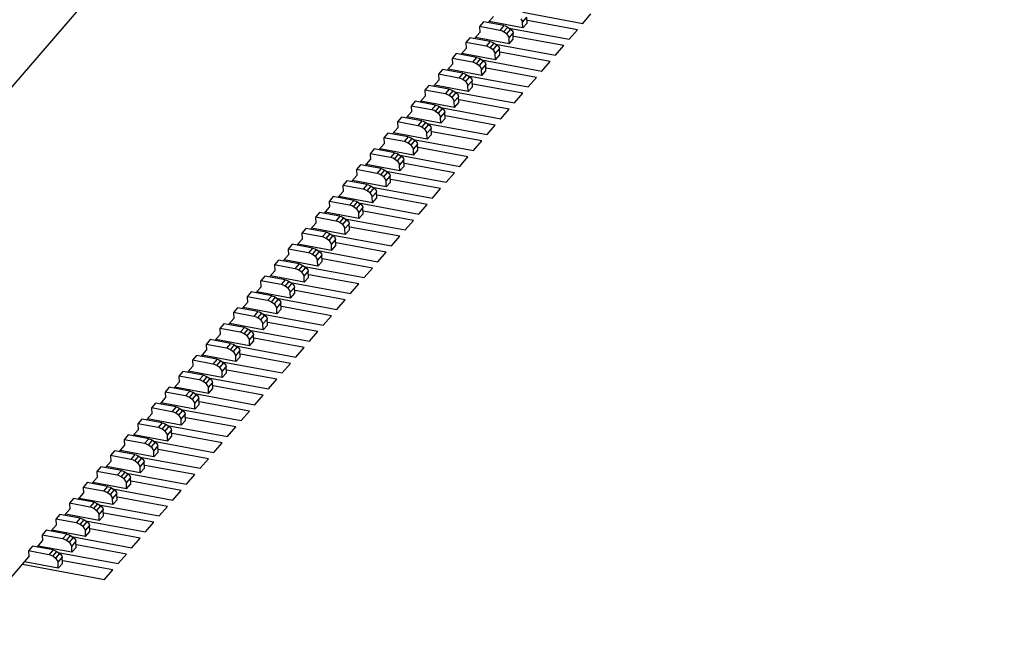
# Model space of a CAD drawing. Extents: x 0 to 1189, y 0 to 841.
# Tile 9 of 27: x 523 to 552, y 460 to 478. Entities that reach past the tile are written whole.
import ezdxf

# ---------------------------------------------------------------- set-up
doc = ezdxf.new("R2010")
doc.units = 0
doc.header["$LTSCALE"] = 65.395
doc.layers.get('0').update_dxf_attribs({"linetype": 'CONTINUOUS'})

msp = doc.modelspace()

# ---------------------------------------------------------------- linework, layer by layer
at = {"color": 7, "linetype": 'CONTINUOUS'}
for p, q in [((497.149, 446.239), (551.735, 509.768)), ((537.592, 478.032), (539.351, 477.705)), ((539.351, 477.705), (539.592, 477.986)), ((536.435, 477.751), (536.315, 477.611)), ((537.035, 477.64), (536.435, 477.751)), ((536.57, 477.726), (536.724, 477.905)), ((537.591, 477.571), (536.596, 477.756)), ((537.035, 477.64), (536.915, 477.499)), ((537.035, 477.64), (537.074, 477.63)), ((537.074, 477.63), (537.111, 477.614)), ((537.584, 477.745), (537.705, 477.885)), ((537.591, 477.571), (537.584, 477.745)), ((537.591, 477.571), (537.712, 477.712)), ((537.712, 477.712), (537.705, 477.885)), ((539.191, 477.518), (537.727, 477.79)), ((536.169, 477.259), (536.322, 477.437)), ((536.315, 477.611), (536.322, 477.437)), ((536.915, 477.499), (536.315, 477.611)), ((536.953, 477.489), (536.915, 477.499)), ((536.991, 477.474), (536.953, 477.489)), ((537.026, 477.453), (536.991, 477.474)), ((537.026, 477.453), (537.147, 477.593)), ((537.102, 477.403), (537.026, 477.453)), ((537.142, 477.369), (537.102, 477.403)), ((537.23, 477.538), (537.109, 477.398)), ((537.111, 477.614), (537.147, 477.593)), ((537.147, 477.593), (537.229, 477.539)), ((537.183, 477.278), (537.303, 477.418)), ((537.19, 477.565), (538.95, 477.238)), ((537.292, 477.465), (537.303, 477.418)), ((537.31, 477.244), (537.303, 477.418)), ((538.95, 477.238), (539.191, 477.518)), ((536.034, 477.284), (535.913, 477.143)), ((535.913, 477.143), (535.921, 476.97)), ((536.513, 477.032), (535.913, 477.143)), ((536.634, 477.172), (536.034, 477.284)), ((537.19, 477.104), (536.195, 477.289)), ((536.634, 477.172), (536.513, 477.032)), ((536.625, 476.986), (536.745, 477.126)), ((536.634, 477.172), (536.672, 477.162)), ((536.672, 477.162), (536.71, 477.147)), ((536.828, 477.071), (536.708, 476.931)), ((536.71, 477.147), (536.745, 477.126)), ((536.745, 477.126), (536.827, 477.071)), ((536.789, 477.097), (538.548, 476.771)), ((537.19, 477.104), (537.183, 477.278)), ((537.19, 477.104), (537.31, 477.244)), ((538.789, 477.051), (537.325, 477.323)), ((538.548, 476.771), (538.789, 477.051)), ((535.632, 476.816), (535.512, 476.676)), ((536.232, 476.705), (535.632, 476.816)), ((535.767, 476.791), (535.921, 476.97)), ((536.788, 476.637), (535.793, 476.821)), ((536.552, 477.022), (536.513, 477.032)), ((536.589, 477.007), (536.552, 477.022)), ((536.625, 476.986), (536.589, 477.007)), ((536.7, 476.936), (536.625, 476.986)), ((536.741, 476.902), (536.7, 476.936)), ((536.781, 476.81), (536.901, 476.951)), ((536.788, 476.637), (536.781, 476.81)), ((536.788, 476.637), (536.909, 476.777)), ((536.89, 476.998), (536.901, 476.951)), ((536.909, 476.777), (536.901, 476.951)), ((538.388, 476.584), (536.923, 476.856)), ((535.366, 476.324), (535.519, 476.503)), ((535.512, 476.676), (535.519, 476.503)), ((536.112, 476.565), (535.512, 476.676)), ((536.232, 476.705), (536.112, 476.565)), ((536.15, 476.555), (536.112, 476.565)), ((536.188, 476.539), (536.15, 476.555)), ((536.223, 476.519), (536.188, 476.539)), ((536.223, 476.519), (536.344, 476.659)), ((536.299, 476.468), (536.223, 476.519)), ((536.232, 476.705), (536.271, 476.695)), ((536.271, 476.695), (536.308, 476.68)), ((536.339, 476.435), (536.299, 476.468)), ((536.427, 476.604), (536.306, 476.463)), ((536.308, 476.68), (536.344, 476.659)), ((536.344, 476.659), (536.426, 476.604)), ((536.379, 476.343), (536.5, 476.483)), ((536.387, 476.63), (538.147, 476.304)), ((536.489, 476.53), (536.5, 476.483)), ((536.507, 476.31), (536.5, 476.483)), ((538.147, 476.304), (538.388, 476.584)), ((535.231, 476.349), (535.11, 476.209)), ((535.11, 476.209), (535.118, 476.035)), ((535.71, 476.098), (535.11, 476.209)), ((535.831, 476.238), (535.231, 476.349)), ((536.387, 476.17), (535.392, 476.354)), ((535.831, 476.238), (535.71, 476.098)), ((535.822, 476.051), (535.942, 476.192)), ((535.831, 476.238), (535.869, 476.228)), ((535.869, 476.228), (535.907, 476.212)), ((535.907, 476.212), (535.942, 476.192)), ((535.942, 476.192), (536.024, 476.137)), ((536.387, 476.17), (536.379, 476.343)), ((536.387, 476.17), (536.507, 476.31)), ((537.986, 476.117), (536.522, 476.388)), ((534.964, 475.857), (535.118, 476.035)), ((535.985, 475.702), (534.99, 475.887)), ((535.749, 476.088), (535.71, 476.098)), ((535.786, 476.072), (535.749, 476.088)), ((535.822, 476.051), (535.786, 476.072)), ((535.897, 476.001), (535.822, 476.051)), ((535.938, 475.968), (535.897, 476.001)), ((536.025, 476.136), (535.905, 475.996)), ((535.978, 475.876), (536.098, 476.016)), ((535.986, 476.163), (537.745, 475.836)), ((536.087, 476.063), (536.098, 476.016)), ((536.106, 475.842), (536.098, 476.016)), ((537.585, 475.649), (536.12, 475.921)), ((537.745, 475.836), (537.986, 476.117)), ((534.829, 475.882), (534.709, 475.742)), ((534.709, 475.742), (534.716, 475.568)), ((535.309, 475.63), (534.709, 475.742)), ((535.429, 475.77), (534.829, 475.882)), ((535.429, 475.77), (535.309, 475.63)), ((535.347, 475.62), (535.309, 475.63)), ((535.385, 475.605), (535.347, 475.62)), ((535.42, 475.584), (535.385, 475.605)), ((535.42, 475.584), (535.541, 475.724)), ((535.429, 475.77), (535.468, 475.761)), ((535.468, 475.761), (535.505, 475.745)), ((535.624, 475.669), (535.503, 475.529)), ((535.505, 475.745), (535.541, 475.724)), ((535.541, 475.724), (535.623, 475.67)), ((535.584, 475.695), (537.344, 475.369)), ((535.686, 475.596), (535.697, 475.549)), ((535.985, 475.702), (535.978, 475.876)), ((535.985, 475.702), (536.106, 475.842)), ((537.344, 475.369), (537.585, 475.649)), ((534.428, 475.415), (534.307, 475.274)), ((535.028, 475.303), (534.428, 475.415)), ((534.563, 475.389), (534.716, 475.568)), ((535.584, 475.235), (534.589, 475.42)), ((535.496, 475.534), (535.42, 475.584)), ((535.536, 475.5), (535.496, 475.534)), ((535.576, 475.408), (535.697, 475.549)), ((535.584, 475.235), (535.576, 475.408)), ((535.584, 475.235), (535.704, 475.375)), ((535.704, 475.375), (535.697, 475.549)), ((537.183, 475.182), (535.719, 475.454)), ((534.161, 474.922), (534.315, 475.101)), ((534.307, 475.274), (534.315, 475.101)), ((534.907, 475.163), (534.307, 475.274)), ((535.028, 475.303), (534.907, 475.163)), ((534.946, 475.153), (534.907, 475.163)), ((534.983, 475.138), (534.946, 475.153)), ((535.019, 475.117), (534.983, 475.138)), ((535.019, 475.117), (535.139, 475.257)), ((535.094, 475.066), (535.019, 475.117)), ((535.028, 475.303), (535.066, 475.293)), ((535.066, 475.293), (535.103, 475.278)), ((535.135, 475.033), (535.094, 475.066)), ((535.222, 475.202), (535.102, 475.062)), ((535.103, 475.278), (535.139, 475.257)), ((535.139, 475.257), (535.221, 475.202)), ((535.175, 474.941), (535.295, 475.081)), ((535.183, 475.228), (536.942, 474.902)), ((535.284, 475.128), (535.295, 475.081)), ((535.303, 474.908), (535.295, 475.081)), ((536.942, 474.902), (537.183, 475.182)), ((534.026, 474.947), (533.906, 474.807)), ((533.906, 474.807), (533.913, 474.634)), ((534.506, 474.696), (533.906, 474.807)), ((534.626, 474.836), (534.026, 474.947)), ((535.182, 474.768), (534.187, 474.952)), ((534.626, 474.836), (534.506, 474.696)), ((534.617, 474.65), (534.738, 474.79)), ((534.626, 474.836), (534.665, 474.826)), ((534.665, 474.826), (534.702, 474.81)), ((534.821, 474.734), (534.7, 474.594)), ((534.702, 474.81), (534.738, 474.79)), ((534.738, 474.79), (534.82, 474.735)), ((534.781, 474.761), (536.541, 474.434)), ((535.182, 474.768), (535.175, 474.941)), ((535.182, 474.768), (535.303, 474.908)), ((536.781, 474.715), (535.317, 474.986)), ((533.625, 474.48), (533.504, 474.34)), ((534.225, 474.369), (533.625, 474.48)), ((533.76, 474.455), (533.913, 474.634)), ((534.781, 474.3), (533.786, 474.485)), ((534.544, 474.686), (534.506, 474.696)), ((534.582, 474.67), (534.544, 474.686)), ((534.617, 474.65), (534.582, 474.67)), ((534.693, 474.599), (534.617, 474.65)), ((534.733, 474.566), (534.693, 474.599)), ((534.773, 474.474), (534.894, 474.614)), ((534.781, 474.3), (534.773, 474.474)), ((534.781, 474.3), (534.901, 474.441)), ((534.883, 474.661), (534.894, 474.614)), ((534.901, 474.441), (534.894, 474.614)), ((536.38, 474.247), (534.916, 474.519)), ((536.541, 474.434), (536.781, 474.715)), ((533.358, 473.988), (533.512, 474.166)), ((533.504, 474.34), (533.512, 474.166)), ((534.104, 474.228), (533.504, 474.34)), ((534.225, 474.369), (534.104, 474.228)), ((534.143, 474.218), (534.104, 474.228)), ((534.18, 474.203), (534.143, 474.218)), ((534.216, 474.182), (534.18, 474.203)), ((534.216, 474.182), (534.336, 474.322)), ((534.291, 474.132), (534.216, 474.182)), ((534.225, 474.369), (534.263, 474.359)), ((534.263, 474.359), (534.3, 474.343)), ((534.419, 474.267), (534.299, 474.127)), ((534.3, 474.343), (534.336, 474.322)), ((534.336, 474.322), (534.418, 474.268)), ((534.38, 474.294), (536.139, 473.967)), ((534.481, 474.194), (534.492, 474.147)), ((536.139, 473.967), (536.38, 474.247)), ((533.223, 474.013), (533.103, 473.872)), ((533.103, 473.872), (533.11, 473.699)), ((533.703, 473.761), (533.103, 473.872)), ((533.823, 473.901), (533.223, 474.013)), ((534.379, 473.833), (533.384, 474.018)), ((533.823, 473.901), (533.703, 473.761)), ((533.823, 473.901), (533.861, 473.891)), ((533.861, 473.891), (533.899, 473.876)), ((533.899, 473.876), (533.935, 473.855)), ((534.332, 474.098), (534.291, 474.132)), ((534.372, 474.007), (534.492, 474.147)), ((534.379, 473.833), (534.372, 474.007)), ((534.379, 473.833), (534.5, 473.973)), ((534.5, 473.973), (534.492, 474.147)), ((535.978, 473.78), (534.514, 474.052)), ((532.957, 473.52), (533.11, 473.699)), ((533.741, 473.751), (533.703, 473.761)), ((533.778, 473.736), (533.741, 473.751)), ((533.814, 473.715), (533.778, 473.736)), ((533.814, 473.715), (533.935, 473.855)), ((533.89, 473.665), (533.814, 473.715)), ((533.93, 473.631), (533.89, 473.665)), ((534.017, 473.8), (533.897, 473.66)), ((533.935, 473.855), (534.017, 473.8)), ((533.97, 473.539), (534.091, 473.68)), ((533.978, 473.826), (535.738, 473.5)), ((534.08, 473.727), (534.091, 473.68)), ((534.098, 473.506), (534.091, 473.68)), ((535.577, 473.313), (534.113, 473.585)), ((535.738, 473.5), (535.978, 473.78)), ((532.822, 473.545), (532.701, 473.405)), ((532.701, 473.405), (532.709, 473.232)), ((533.301, 473.294), (532.701, 473.405)), ((533.422, 473.434), (532.822, 473.545)), ((533.978, 473.366), (532.983, 473.55)), ((533.422, 473.434), (533.301, 473.294)), ((533.34, 473.284), (533.301, 473.294)), ((533.377, 473.268), (533.34, 473.284)), ((533.413, 473.248), (533.533, 473.388)), ((533.422, 473.434), (533.46, 473.424)), ((533.46, 473.424), (533.497, 473.409)), ((533.616, 473.333), (533.496, 473.192)), ((533.497, 473.409), (533.533, 473.388)), ((533.533, 473.388), (533.615, 473.333)), ((533.577, 473.359), (535.336, 473.032)), ((533.978, 473.366), (533.97, 473.539)), ((533.978, 473.366), (534.098, 473.506)), ((535.336, 473.032), (535.577, 473.313)), ((532.42, 473.078), (532.3, 472.938)), ((533.02, 472.967), (532.42, 473.078)), ((532.555, 473.053), (532.709, 473.232)), ((533.576, 472.899), (532.581, 473.083)), ((533.413, 473.248), (533.377, 473.268)), ((533.488, 473.197), (533.413, 473.248)), ((533.529, 473.164), (533.488, 473.197)), ((533.569, 473.072), (533.689, 473.212)), ((533.576, 472.899), (533.569, 473.072)), ((533.576, 472.899), (533.697, 473.039)), ((533.678, 473.259), (533.689, 473.212)), ((533.697, 473.039), (533.689, 473.212)), ((535.175, 472.846), (533.711, 473.117)), ((532.154, 472.586), (532.307, 472.764)), ((532.3, 472.938), (532.307, 472.764)), ((532.9, 472.827), (532.3, 472.938)), ((533.02, 472.967), (532.9, 472.827)), ((532.938, 472.817), (532.9, 472.827)), ((532.975, 472.801), (532.938, 472.817)), ((533.011, 472.78), (532.975, 472.801)), ((533.011, 472.78), (533.132, 472.921)), ((533.087, 472.73), (533.011, 472.78)), ((533.02, 472.967), (533.058, 472.957)), ((533.058, 472.957), (533.096, 472.941)), ((533.127, 472.696), (533.087, 472.73)), ((533.214, 472.865), (533.094, 472.725)), ((533.096, 472.941), (533.132, 472.921)), ((533.132, 472.921), (533.214, 472.866)), ((533.167, 472.605), (533.288, 472.745)), ((533.175, 472.892), (534.934, 472.565)), ((533.277, 472.792), (533.288, 472.745)), ((533.295, 472.571), (533.288, 472.745)), ((534.934, 472.565), (535.175, 472.846)), ((532.019, 472.611), (531.898, 472.471)), ((531.898, 472.471), (531.906, 472.297)), ((532.498, 472.359), (531.898, 472.471)), ((532.619, 472.499), (532.019, 472.611)), ((533.175, 472.431), (532.18, 472.616)), ((532.619, 472.499), (532.498, 472.359)), ((532.61, 472.313), (532.73, 472.453)), ((532.619, 472.499), (532.657, 472.489)), ((532.657, 472.489), (532.694, 472.474)), ((532.694, 472.474), (532.73, 472.453)), ((532.73, 472.453), (532.812, 472.399)), ((532.773, 472.424), (534.533, 472.098)), ((533.175, 472.431), (533.167, 472.605)), ((533.175, 472.431), (533.295, 472.571)), ((534.774, 472.378), (533.31, 472.65)), ((531.617, 472.143), (531.497, 472.003)), ((532.217, 472.032), (531.617, 472.143)), ((531.752, 472.118), (531.906, 472.297)), ((532.773, 471.964), (531.778, 472.149)), ((532.536, 472.349), (532.498, 472.359)), ((532.574, 472.334), (532.536, 472.349)), ((532.61, 472.313), (532.574, 472.334)), ((532.685, 472.263), (532.61, 472.313)), ((532.726, 472.229), (532.685, 472.263)), ((532.813, 472.398), (532.692, 472.258)), ((532.766, 472.137), (532.886, 472.278)), ((532.773, 471.964), (532.766, 472.137)), ((532.875, 472.325), (532.886, 472.278)), ((532.894, 472.104), (532.886, 472.278)), ((534.372, 471.911), (532.908, 472.183)), ((534.533, 472.098), (534.774, 472.378)), ((531.497, 472.003), (531.504, 471.83)), ((532.097, 471.892), (531.497, 472.003)), ((532.217, 472.032), (532.097, 471.892)), ((532.135, 471.882), (532.097, 471.892)), ((532.172, 471.866), (532.135, 471.882)), ((532.208, 471.846), (532.172, 471.866)), ((532.208, 471.846), (532.329, 471.986)), ((532.284, 471.795), (532.208, 471.846)), ((532.217, 472.032), (532.255, 472.022)), ((532.255, 472.022), (532.293, 472.007)), ((532.411, 471.931), (532.291, 471.791)), ((532.293, 472.007), (532.329, 471.986)), ((532.329, 471.986), (532.411, 471.931)), ((532.372, 471.957), (534.131, 471.631)), ((532.474, 471.857), (532.485, 471.81)), ((532.773, 471.964), (532.894, 472.104)), ((534.131, 471.631), (534.372, 471.911)), ((531.216, 471.676), (531.095, 471.536)), ((531.816, 471.565), (531.216, 471.676)), ((531.351, 471.651), (531.504, 471.83)), ((532.372, 471.497), (531.377, 471.681)), ((531.816, 471.565), (531.695, 471.425)), ((531.816, 471.565), (531.854, 471.555)), ((531.854, 471.555), (531.891, 471.539)), ((532.324, 471.762), (532.284, 471.795)), ((532.364, 471.67), (532.485, 471.81)), ((532.372, 471.497), (532.364, 471.67)), ((532.372, 471.497), (532.492, 471.637)), ((532.492, 471.637), (532.485, 471.81)), ((533.971, 471.444), (532.507, 471.715)), ((530.949, 471.184), (531.103, 471.362)), ((531.095, 471.536), (531.103, 471.362)), ((531.695, 471.425), (531.095, 471.536)), ((531.733, 471.415), (531.695, 471.425)), ((531.771, 471.399), (531.733, 471.415)), ((531.807, 471.379), (531.771, 471.399)), ((531.807, 471.379), (531.927, 471.519)), ((531.882, 471.328), (531.807, 471.379)), ((531.923, 471.295), (531.882, 471.328)), ((532.01, 471.463), (531.889, 471.323)), ((531.891, 471.539), (531.927, 471.519)), ((531.927, 471.519), (532.009, 471.464)), ((531.963, 471.203), (532.083, 471.343)), ((531.97, 471.49), (533.73, 471.163)), ((532.072, 471.39), (532.083, 471.343)), ((532.091, 471.17), (532.083, 471.343)), ((533.73, 471.163), (533.971, 471.444)), ((530.814, 471.209), (530.694, 471.069)), ((530.694, 471.069), (530.701, 470.895)), ((531.294, 470.957), (530.694, 471.069)), ((531.414, 471.098), (530.814, 471.209)), ((531.97, 471.029), (530.975, 471.214)), ((531.414, 471.098), (531.294, 470.957)), ((531.405, 470.911), (531.526, 471.051)), ((531.414, 471.098), (531.452, 471.088)), ((531.452, 471.088), (531.49, 471.072)), ((531.608, 470.996), (531.488, 470.856)), ((531.49, 471.072), (531.526, 471.051)), ((531.526, 471.051), (531.608, 470.997)), ((531.569, 471.022), (533.328, 470.696)), ((531.97, 471.029), (531.963, 471.203)), ((531.97, 471.029), (532.091, 471.17)), ((533.569, 470.976), (532.105, 471.248)), ((533.328, 470.696), (533.569, 470.976)), ((530.413, 470.742), (530.292, 470.601)), ((531.013, 470.63), (530.413, 470.742)), ((530.548, 470.717), (530.701, 470.895)), ((531.569, 470.562), (530.573, 470.747)), ((531.332, 470.947), (531.294, 470.957)), ((531.369, 470.932), (531.332, 470.947)), ((531.405, 470.911), (531.369, 470.932)), ((531.481, 470.861), (531.405, 470.911)), ((531.521, 470.827), (531.481, 470.861)), ((531.561, 470.736), (531.682, 470.876)), ((531.569, 470.562), (531.561, 470.736)), ((531.569, 470.562), (531.689, 470.702)), ((531.671, 470.923), (531.682, 470.876)), ((531.689, 470.702), (531.682, 470.876)), ((533.168, 470.509), (531.704, 470.781)), ((530.146, 470.249), (530.3, 470.428)), ((530.292, 470.601), (530.3, 470.428)), ((530.892, 470.49), (530.292, 470.601)), ((531.013, 470.63), (530.892, 470.49)), ((530.93, 470.48), (530.892, 470.49)), ((530.968, 470.465), (530.93, 470.48)), ((531.004, 470.444), (530.968, 470.465)), ((531.004, 470.444), (531.124, 470.584)), ((531.079, 470.394), (531.004, 470.444)), ((531.013, 470.63), (531.051, 470.62)), ((531.051, 470.62), (531.088, 470.605)), ((531.12, 470.36), (531.079, 470.394)), ((531.207, 470.529), (531.086, 470.389)), ((531.088, 470.605), (531.124, 470.584)), ((531.124, 470.584), (531.206, 470.529)), ((531.16, 470.268), (531.28, 470.408)), ((531.167, 470.555), (532.927, 470.229)), ((531.269, 470.455), (531.28, 470.408)), ((531.288, 470.235), (531.28, 470.408)), ((532.927, 470.229), (533.168, 470.509)), ((530.011, 470.274), (529.891, 470.134)), ((529.898, 469.961), (529.891, 470.134)), ((530.491, 470.023), (529.891, 470.134)), ((530.611, 470.163), (530.011, 470.274)), ((531.167, 470.095), (530.172, 470.279)), ((530.611, 470.163), (530.491, 470.023)), ((530.602, 469.977), (530.723, 470.117)), ((530.611, 470.163), (530.649, 470.153)), ((530.649, 470.153), (530.687, 470.137)), ((530.687, 470.137), (530.723, 470.117)), ((530.723, 470.117), (530.805, 470.062)), ((531.167, 470.095), (531.16, 470.268)), ((531.167, 470.095), (531.288, 470.235)), ((532.766, 470.042), (531.302, 470.313)), ((529.745, 469.782), (529.898, 469.961)), ((530.766, 469.627), (529.77, 469.812)), ((530.529, 470.013), (530.491, 470.023)), ((530.566, 469.997), (530.529, 470.013)), ((530.602, 469.977), (530.566, 469.997)), ((530.678, 469.926), (530.602, 469.977)), ((530.718, 469.893), (530.678, 469.926)), ((530.805, 470.062), (530.685, 469.921)), ((530.758, 469.801), (530.879, 469.941)), ((530.766, 470.088), (532.525, 469.761)), ((530.868, 469.988), (530.879, 469.941)), ((530.886, 469.768), (530.879, 469.941)), ((532.365, 469.575), (530.901, 469.846)), ((532.525, 469.761), (532.766, 470.042)), ((529.61, 469.807), (529.489, 469.667)), ((529.489, 469.667), (529.497, 469.493)), ((530.089, 469.555), (529.489, 469.667)), ((530.21, 469.696), (529.61, 469.807)), ((530.21, 469.696), (530.089, 469.555)), ((530.127, 469.546), (530.089, 469.555)), ((530.165, 469.53), (530.127, 469.546)), ((530.201, 469.509), (530.165, 469.53)), ((530.201, 469.509), (530.321, 469.65)), ((530.21, 469.696), (530.248, 469.686)), ((530.248, 469.686), (530.285, 469.67)), ((530.404, 469.594), (530.283, 469.454)), ((530.285, 469.67), (530.321, 469.65)), ((530.321, 469.65), (530.403, 469.595)), ((530.364, 469.621), (532.124, 469.294)), ((530.466, 469.521), (530.477, 469.474)), ((530.766, 469.627), (530.758, 469.801)), ((530.766, 469.627), (530.886, 469.768)), ((532.124, 469.294), (532.365, 469.575)), ((529.208, 469.34), (529.088, 469.2)), ((529.808, 469.228), (529.208, 469.34)), ((529.343, 469.315), (529.497, 469.493)), ((530.364, 469.16), (529.369, 469.345)), ((530.276, 469.459), (530.201, 469.509)), ((530.316, 469.425), (530.276, 469.459)), ((530.357, 469.334), (530.477, 469.474)), ((530.364, 469.16), (530.357, 469.334)), ((530.364, 469.16), (530.485, 469.3)), ((530.485, 469.3), (530.477, 469.474)), ((531.963, 469.107), (530.499, 469.379)), ((528.942, 468.847), (529.095, 469.026)), ((529.088, 469.2), (529.095, 469.026)), ((529.688, 469.088), (529.088, 469.2)), ((529.808, 469.228), (529.688, 469.088)), ((529.726, 469.078), (529.688, 469.088)), ((529.763, 469.063), (529.726, 469.078)), ((529.799, 469.042), (529.763, 469.063)), ((529.799, 469.042), (529.919, 469.182)), ((529.874, 468.992), (529.799, 469.042)), ((529.808, 469.228), (529.846, 469.218)), ((529.846, 469.218), (529.884, 469.203)), ((529.915, 468.958), (529.874, 468.992)), ((530.002, 469.127), (529.882, 468.987)), ((529.884, 469.203), (529.919, 469.182)), ((529.919, 469.182), (530.002, 469.127)), ((529.955, 468.866), (530.076, 469.007)), ((529.963, 469.153), (531.722, 468.827)), ((530.064, 469.054), (530.076, 469.007)), ((530.083, 468.833), (530.076, 469.007)), ((531.722, 468.827), (531.963, 469.107)), ((528.806, 468.872), (528.686, 468.732)), ((528.686, 468.732), (528.693, 468.559)), ((529.286, 468.621), (528.686, 468.732)), ((529.407, 468.761), (528.806, 468.872)), ((529.963, 468.693), (528.967, 468.878)), ((529.407, 468.761), (529.286, 468.621)), ((529.397, 468.575), (529.518, 468.715)), ((529.407, 468.761), (529.445, 468.751)), ((529.445, 468.751), (529.482, 468.736)), ((529.601, 468.66), (529.48, 468.52)), ((529.482, 468.736), (529.518, 468.715)), ((529.518, 468.715), (529.6, 468.66)), ((529.561, 468.686), (531.321, 468.36)), ((529.963, 468.693), (529.955, 468.866)), ((529.963, 468.693), (530.083, 468.833)), ((531.562, 468.64), (530.098, 468.912)), ((528.405, 468.405), (528.285, 468.265)), ((529.005, 468.294), (528.405, 468.405)), ((528.54, 468.38), (528.693, 468.559)), ((529.561, 468.226), (528.566, 468.41)), ((529.324, 468.611), (529.286, 468.621)), ((529.362, 468.595), (529.324, 468.611)), ((529.397, 468.575), (529.362, 468.595)), ((529.473, 468.524), (529.397, 468.575)), ((529.513, 468.491), (529.473, 468.524)), ((529.554, 468.399), (529.674, 468.539)), ((529.561, 468.226), (529.554, 468.399)), ((529.561, 468.226), (529.682, 468.366)), ((529.663, 468.586), (529.674, 468.539)), ((529.682, 468.366), (529.674, 468.539)), ((531.16, 468.173), (529.696, 468.444)), ((531.321, 468.36), (531.562, 468.64)), ((528.138, 467.913), (528.292, 468.091)), ((528.285, 468.265), (528.292, 468.091)), ((528.885, 468.154), (528.285, 468.265)), ((529.005, 468.294), (528.885, 468.154)), ((528.923, 468.144), (528.885, 468.154)), ((528.96, 468.128), (528.923, 468.144)), ((528.996, 468.107), (528.96, 468.128)), ((528.996, 468.107), (529.116, 468.248)), ((529.071, 468.057), (528.996, 468.107)), ((529.005, 468.294), (529.043, 468.284)), ((529.043, 468.284), (529.081, 468.268)), ((529.199, 468.192), (529.079, 468.052)), ((529.081, 468.268), (529.116, 468.248)), ((529.116, 468.248), (529.199, 468.193)), ((529.16, 468.219), (530.919, 467.892)), ((529.261, 468.119), (529.273, 468.072)), ((530.919, 467.892), (531.16, 468.173)), ((528.003, 467.938), (527.883, 467.798)), ((527.883, 467.798), (527.89, 467.624)), ((528.483, 467.686), (527.883, 467.798)), ((528.604, 467.827), (528.003, 467.938)), ((529.16, 467.758), (528.164, 467.943)), ((528.604, 467.827), (528.483, 467.686)), ((528.604, 467.827), (528.642, 467.817)), ((528.642, 467.817), (528.679, 467.801)), ((528.679, 467.801), (528.715, 467.78)), ((529.112, 468.024), (529.071, 468.057)), ((529.152, 467.932), (529.273, 468.072)), ((529.16, 467.758), (529.152, 467.932)), ((529.16, 467.758), (529.28, 467.898)), ((529.28, 467.898), (529.273, 468.072)), ((530.759, 467.705), (529.295, 467.977)), ((527.737, 467.446), (527.89, 467.624)), ((528.521, 467.676), (528.483, 467.686)), ((528.559, 467.661), (528.521, 467.676)), ((528.594, 467.64), (528.559, 467.661)), ((528.594, 467.64), (528.715, 467.78)), ((528.67, 467.59), (528.594, 467.64)), ((528.71, 467.556), (528.67, 467.59)), ((528.798, 467.725), (528.677, 467.585)), ((528.715, 467.78), (528.797, 467.726)), ((528.751, 467.465), (528.871, 467.605)), ((528.758, 467.751), (530.518, 467.425)), ((528.86, 467.652), (528.871, 467.605)), ((528.879, 467.431), (528.871, 467.605)), ((530.357, 467.238), (528.893, 467.51)), ((530.518, 467.425), (530.759, 467.705)), ((527.602, 467.471), (527.481, 467.33)), ((527.481, 467.33), (527.489, 467.157)), ((528.082, 467.219), (527.481, 467.33)), ((528.202, 467.359), (527.602, 467.471)), ((528.758, 467.291), (527.763, 467.476)), ((528.202, 467.359), (528.082, 467.219)), ((528.12, 467.209), (528.082, 467.219)), ((528.157, 467.194), (528.12, 467.209)), ((528.193, 467.173), (528.313, 467.313)), ((528.202, 467.359), (528.24, 467.349)), ((528.24, 467.349), (528.278, 467.334)), ((528.396, 467.258), (528.276, 467.118)), ((528.278, 467.334), (528.313, 467.313)), ((528.313, 467.313), (528.395, 467.258)), ((528.357, 467.284), (530.116, 466.958)), ((528.758, 467.291), (528.751, 467.465)), ((528.758, 467.291), (528.879, 467.431)), ((530.116, 466.958), (530.357, 467.238)), ((527.2, 467.003), (527.08, 466.863)), ((527.801, 466.892), (527.2, 467.003)), ((527.335, 466.978), (527.489, 467.157)), ((528.357, 466.824), (527.361, 467.008)), ((528.193, 467.173), (528.157, 467.194)), ((528.268, 467.123), (528.193, 467.173)), ((528.309, 467.089), (528.268, 467.123)), ((528.349, 466.997), (528.47, 467.137)), ((528.357, 466.824), (528.349, 466.997)), ((528.357, 466.824), (528.477, 466.964)), ((528.458, 467.184), (528.47, 467.137)), ((528.477, 466.964), (528.47, 467.137)), ((529.956, 466.771), (528.492, 467.042)), ((526.934, 466.511), (527.087, 466.69)), ((527.08, 466.863), (527.087, 466.69)), ((527.68, 466.752), (527.08, 466.863)), ((527.801, 466.892), (527.68, 466.752)), ((527.718, 466.742), (527.68, 466.752)), ((527.756, 466.726), (527.718, 466.742)), ((527.791, 466.706), (527.756, 466.726)), ((527.791, 466.706), (527.912, 466.846)), ((527.867, 466.655), (527.791, 466.706)), ((527.801, 466.892), (527.839, 466.882)), ((527.839, 466.882), (527.876, 466.866)), ((527.907, 466.622), (527.867, 466.655)), ((527.995, 466.791), (527.874, 466.65)), ((527.876, 466.866), (527.912, 466.846)), ((527.912, 466.846), (527.994, 466.791)), ((527.948, 466.53), (528.068, 466.67)), ((527.955, 466.817), (529.715, 466.49)), ((528.057, 466.717), (528.068, 466.67)), ((528.075, 466.497), (528.068, 466.67)), ((529.715, 466.49), (529.956, 466.771)), ((526.799, 466.536), (526.678, 466.396)), ((526.678, 466.396), (526.686, 466.222)), ((527.279, 466.284), (526.678, 466.396)), ((527.399, 466.425), (526.799, 466.536)), ((527.955, 466.356), (526.96, 466.541)), ((527.399, 466.425), (527.279, 466.284)), ((527.39, 466.238), (527.51, 466.379)), ((527.399, 466.425), (527.437, 466.415)), ((527.437, 466.415), (527.475, 466.399)), ((527.475, 466.399), (527.51, 466.379)), ((527.51, 466.379), (527.592, 466.324)), ((527.554, 466.35), (529.313, 466.023)), ((527.955, 466.356), (527.948, 466.53)), ((527.955, 466.356), (528.075, 466.497)), ((529.554, 466.304), (528.09, 466.575)), ((526.397, 466.069), (526.277, 465.929)), ((526.997, 465.957), (526.397, 466.069)), ((526.532, 466.044), (526.686, 466.222)), ((527.553, 465.889), (526.558, 466.074)), ((527.317, 466.274), (527.279, 466.284)), ((527.354, 466.259), (527.317, 466.274)), ((527.39, 466.238), (527.354, 466.259)), ((527.465, 466.188), (527.39, 466.238)), ((527.506, 466.154), (527.465, 466.188)), ((527.593, 466.323), (527.473, 466.183)), ((527.546, 466.063), (527.667, 466.203)), ((527.553, 465.889), (527.546, 466.063)), ((527.655, 466.25), (527.667, 466.203)), ((527.674, 466.029), (527.667, 466.203)), ((529.153, 465.836), (527.689, 466.108)), ((529.313, 466.023), (529.554, 466.304)), ((526.277, 465.929), (526.284, 465.755)), ((526.877, 465.817), (526.277, 465.929)), ((526.997, 465.957), (526.877, 465.817)), ((526.915, 465.807), (526.877, 465.817)), ((526.953, 465.792), (526.915, 465.807)), ((526.988, 465.771), (526.953, 465.792)), ((526.988, 465.771), (527.109, 465.911)), ((527.064, 465.721), (526.988, 465.771)), ((526.997, 465.957), (527.036, 465.947)), ((527.036, 465.947), (527.073, 465.932)), ((527.192, 465.856), (527.071, 465.716)), ((527.073, 465.932), (527.109, 465.911)), ((527.109, 465.911), (527.191, 465.856)), ((527.152, 465.882), (528.912, 465.556)), ((527.254, 465.783), (527.265, 465.736)), ((527.553, 465.889), (527.674, 466.029)), ((528.912, 465.556), (529.153, 465.836)), ((525.996, 465.601), (525.875, 465.461)), ((526.596, 465.49), (525.996, 465.601)), ((526.131, 465.576), (526.284, 465.755)), ((527.152, 465.422), (526.157, 465.606)), ((526.596, 465.49), (526.475, 465.35)), ((526.596, 465.49), (526.634, 465.48)), ((526.634, 465.48), (526.672, 465.465)), ((527.104, 465.687), (527.064, 465.721)), ((527.145, 465.595), (527.265, 465.736)), ((527.152, 465.422), (527.145, 465.595)), ((527.152, 465.422), (527.272, 465.562)), ((527.272, 465.562), (527.265, 465.736)), ((528.751, 465.369), (527.287, 465.641)), ((525.729, 465.109), (525.883, 465.288)), ((525.875, 465.461), (525.883, 465.288)), ((526.475, 465.35), (525.875, 465.461)), ((526.514, 465.34), (526.475, 465.35)), ((526.551, 465.324), (526.514, 465.34)), ((526.587, 465.304), (526.551, 465.324)), ((526.587, 465.304), (526.707, 465.444)), ((526.662, 465.253), (526.587, 465.304)), ((526.703, 465.22), (526.662, 465.253)), ((526.79, 465.389), (526.67, 465.248)), ((526.672, 465.465), (526.707, 465.444)), ((526.707, 465.444), (526.789, 465.389)), ((526.743, 465.128), (526.863, 465.268)), ((526.751, 465.415), (528.51, 465.089)), ((526.852, 465.315), (526.863, 465.268)), ((526.871, 465.095), (526.863, 465.268)), ((528.51, 465.089), (528.751, 465.369)), ((525.594, 465.134), (525.474, 464.994)), ((525.474, 464.994), (525.481, 464.82)), ((526.074, 464.883), (525.474, 464.994)), ((526.194, 465.023), (525.594, 465.134)), ((526.75, 464.955), (525.755, 465.139)), ((526.194, 465.023), (526.074, 464.883)), ((526.185, 464.836), (526.306, 464.977)), ((526.194, 465.023), (526.233, 465.013)), ((526.233, 465.013), (526.27, 464.997)), ((526.389, 464.921), (526.268, 464.781)), ((526.27, 464.997), (526.306, 464.977)), ((526.306, 464.977), (526.388, 464.922)), ((526.349, 464.948), (528.109, 464.621)), ((526.75, 464.955), (526.743, 465.128)), ((526.75, 464.955), (526.871, 465.095)), ((528.35, 464.902), (526.885, 465.173)), ((528.109, 464.621), (528.35, 464.902)), ((525.193, 464.667), (525.072, 464.527)), ((525.793, 464.555), (525.193, 464.667)), ((525.328, 464.642), (525.481, 464.82)), ((526.349, 464.487), (525.354, 464.672)), ((526.112, 464.873), (526.074, 464.883)), ((526.15, 464.857), (526.112, 464.873)), ((526.185, 464.836), (526.15, 464.857)), ((526.261, 464.786), (526.185, 464.836)), ((526.301, 464.753), (526.261, 464.786)), ((526.342, 464.661), (526.462, 464.801)), ((526.349, 464.487), (526.342, 464.661)), ((526.349, 464.487), (526.469, 464.627)), ((526.451, 464.848), (526.462, 464.801)), ((526.469, 464.627), (526.462, 464.801)), ((527.948, 464.434), (526.484, 464.706)), ((524.926, 464.174), (525.08, 464.353)), ((525.072, 464.527), (525.08, 464.353)), ((525.672, 464.415), (525.072, 464.527)), ((525.793, 464.555), (525.672, 464.415)), ((525.711, 464.405), (525.672, 464.415)), ((525.748, 464.39), (525.711, 464.405)), ((525.784, 464.369), (525.748, 464.39)), ((525.784, 464.369), (525.904, 464.509)), ((525.859, 464.319), (525.784, 464.369)), ((525.793, 464.555), (525.831, 464.546)), ((525.831, 464.546), (525.869, 464.53)), ((525.9, 464.285), (525.859, 464.319)), ((525.987, 464.454), (525.867, 464.314)), ((525.869, 464.53), (525.904, 464.509)), ((525.904, 464.509), (525.986, 464.455)), ((525.94, 464.194), (526.06, 464.334)), ((525.948, 464.48), (527.707, 464.154)), ((526.049, 464.381), (526.06, 464.334)), ((526.068, 464.16), (526.06, 464.334)), ((527.707, 464.154), (527.948, 464.434)), ((524.791, 464.2), (524.671, 464.059)), ((524.671, 464.059), (524.678, 463.886)), ((525.271, 463.948), (524.671, 464.059)), ((525.391, 464.088), (524.791, 464.2)), ((525.947, 464.02), (524.952, 464.205)), ((525.391, 464.088), (525.271, 463.948)), ((525.382, 463.902), (525.503, 464.042)), ((525.391, 464.088), (525.43, 464.078)), ((525.43, 464.078), (525.467, 464.063)), ((525.467, 464.063), (525.503, 464.042)), ((525.503, 464.042), (525.585, 463.987)), ((525.947, 464.02), (525.94, 464.194)), ((525.947, 464.02), (526.068, 464.16)), ((527.547, 463.967), (526.082, 464.239)), ((524.525, 463.707), (524.678, 463.886)), ((525.546, 463.553), (524.551, 463.737)), ((525.309, 463.938), (525.271, 463.948)), ((525.347, 463.923), (525.309, 463.938)), ((525.382, 463.902), (525.347, 463.923)), ((525.458, 463.852), (525.382, 463.902)), ((525.498, 463.818), (525.458, 463.852)), ((525.586, 463.987), (525.465, 463.847)), ((525.538, 463.726), (525.659, 463.866)), ((525.546, 464.013), (527.306, 463.687)), ((525.648, 463.913), (525.659, 463.866)), ((525.666, 463.693), (525.659, 463.866)), ((527.145, 463.5), (525.681, 463.771)), ((527.306, 463.687), (527.547, 463.967)), ((524.39, 463.732), (524.269, 463.592)), ((524.269, 463.592), (524.277, 463.419)), ((524.869, 463.481), (524.269, 463.592)), ((524.99, 463.621), (524.39, 463.732)), ((524.99, 463.621), (524.869, 463.481)), ((524.908, 463.471), (524.869, 463.481)), ((524.945, 463.455), (524.908, 463.471)), ((524.981, 463.435), (524.945, 463.455)), ((524.981, 463.435), (525.101, 463.575)), ((524.99, 463.621), (525.028, 463.611)), ((525.028, 463.611), (525.065, 463.595)), ((525.184, 463.52), (525.064, 463.379)), ((525.065, 463.595), (525.101, 463.575)), ((525.101, 463.575), (525.183, 463.52)), ((525.145, 463.546), (526.904, 463.219)), ((525.246, 463.446), (525.257, 463.399)), ((525.546, 463.553), (525.538, 463.726)), ((525.546, 463.553), (525.666, 463.693)), ((526.904, 463.219), (527.145, 463.5)), ((523.988, 463.265), (523.868, 463.125)), ((524.588, 463.154), (523.988, 463.265)), ((524.123, 463.24), (524.277, 463.419)), ((525.144, 463.085), (524.149, 463.27)), ((525.056, 463.384), (524.981, 463.435)), ((525.097, 463.351), (525.056, 463.384)), ((525.137, 463.259), (525.257, 463.399)), ((525.144, 463.085), (525.137, 463.259)), ((525.144, 463.085), (525.265, 463.226)), ((525.265, 463.226), (525.257, 463.399)), ((526.744, 463.032), (525.279, 463.304)), ((523.722, 462.773), (523.875, 462.951)), ((523.868, 463.125), (523.875, 462.951)), ((524.468, 463.013), (523.868, 463.125)), ((524.588, 463.154), (524.468, 463.013)), ((524.506, 463.003), (524.468, 463.013)), ((524.544, 462.988), (524.506, 463.003)), ((524.579, 462.967), (524.544, 462.988)), ((524.579, 462.967), (524.7, 463.107)), ((524.655, 462.917), (524.579, 462.967)), ((524.588, 463.154), (524.627, 463.144)), ((524.627, 463.144), (524.664, 463.128)), ((524.695, 462.883), (524.655, 462.917)), ((524.783, 463.052), (524.662, 462.912)), ((524.664, 463.128), (524.7, 463.107)), ((524.7, 463.107), (524.782, 463.053)), ((524.735, 462.792), (524.856, 462.932)), ((524.743, 463.079), (526.503, 462.752)), ((524.845, 462.979), (524.856, 462.932)), ((524.863, 462.758), (524.856, 462.932)), ((526.503, 462.752), (526.744, 463.032)), ((523.587, 462.798), (523.466, 462.657)), ((523.466, 462.657), (523.474, 462.484)), ((524.066, 462.546), (523.466, 462.657)), ((524.187, 462.686), (523.587, 462.798)), ((524.743, 462.618), (523.748, 462.803)), ((524.187, 462.686), (524.066, 462.546)), ((524.178, 462.5), (524.298, 462.64)), ((524.187, 462.686), (524.225, 462.676)), ((524.225, 462.676), (524.262, 462.661)), ((524.381, 462.585), (524.261, 462.445)), ((524.262, 462.661), (524.298, 462.64)), ((524.298, 462.64), (524.38, 462.585)), ((524.342, 462.611), (526.101, 462.285)), ((524.743, 462.618), (524.735, 462.792)), ((524.743, 462.618), (524.863, 462.758)), ((526.342, 462.565), (524.878, 462.837)), ((523.185, 462.33), (523.065, 462.19)), ((523.785, 462.219), (523.185, 462.33)), ((523.32, 462.305), (523.474, 462.484)), ((524.341, 462.151), (523.346, 462.335)), ((524.105, 462.536), (524.066, 462.546)), ((524.142, 462.521), (524.105, 462.536)), ((524.178, 462.5), (524.142, 462.521)), ((524.253, 462.45), (524.178, 462.5)), ((524.294, 462.416), (524.253, 462.45)), ((524.334, 462.324), (524.454, 462.465)), ((524.341, 462.151), (524.334, 462.324)), ((524.341, 462.151), (524.462, 462.291)), ((524.443, 462.512), (524.454, 462.465)), ((524.462, 462.291), (524.454, 462.465)), ((525.94, 462.098), (524.476, 462.37)), ((526.101, 462.285), (526.342, 462.565)), ((521.313, 459.969), (523.072, 462.017)), ((523.665, 462.079), (523.065, 462.19)), ((523.065, 462.19), (523.072, 462.017)), ((523.785, 462.219), (523.665, 462.079)), ((523.703, 462.069), (523.665, 462.079)), ((523.74, 462.053), (523.703, 462.069)), ((523.776, 462.033), (523.74, 462.053)), ((523.776, 462.033), (523.897, 462.173)), ((523.852, 461.982), (523.776, 462.033)), ((523.785, 462.219), (523.823, 462.209)), ((523.823, 462.209), (523.861, 462.194)), ((523.979, 462.118), (523.859, 461.977)), ((523.861, 462.194), (523.897, 462.173)), ((523.897, 462.173), (523.979, 462.118)), ((523.94, 462.144), (525.7, 461.818)), ((524.042, 462.044), (524.053, 461.997)), ((525.7, 461.818), (525.94, 462.098)), ((522.884, 461.798), (525.298, 461.35)), ((523.94, 461.684), (522.945, 461.868)), ((523.892, 461.949), (523.852, 461.982)), ((523.932, 461.857), (524.053, 461.997)), ((523.94, 461.684), (523.932, 461.857)), ((523.94, 461.684), (524.06, 461.824)), ((524.06, 461.824), (524.053, 461.997)), ((525.539, 461.631), (524.075, 461.902)), ((525.298, 461.35), (525.539, 461.631))]:
    msp.add_line(p, q, dxfattribs=at)
for points in [[(537.584, 477.745), (537.572, 477.794), (537.544, 477.837)], [(537.183, 477.278), (537.17, 477.327), (537.142, 477.369)], [(537.229, 477.539), (537.267, 477.505), (537.292, 477.465)], [(536.827, 477.071), (536.865, 477.038), (536.89, 476.998)], [(536.781, 476.81), (536.769, 476.86), (536.741, 476.902)], [(536.426, 476.604), (536.463, 476.571), (536.489, 476.53)], [(536.379, 476.343), (536.367, 476.393), (536.339, 476.435)], [(535.978, 475.876), (535.966, 475.925), (535.938, 475.968)], [(536.024, 476.137), (536.062, 476.104), (536.087, 476.063)], [(535.623, 475.67), (535.66, 475.636), (535.686, 475.596)], [(535.576, 475.408), (535.564, 475.458), (535.536, 475.5)], [(535.175, 474.941), (535.163, 474.991), (535.135, 475.033)], [(535.221, 475.202), (535.259, 475.169), (535.284, 475.128)], [(534.82, 474.735), (534.857, 474.702), (534.883, 474.661)], [(534.773, 474.474), (534.761, 474.523), (534.733, 474.566)], [(534.418, 474.268), (534.456, 474.234), (534.481, 474.194)], [(534.372, 474.007), (534.36, 474.056), (534.332, 474.098)], [(533.97, 473.539), (533.958, 473.589), (533.93, 473.631)], [(534.017, 473.8), (534.054, 473.767), (534.08, 473.727)], [(533.615, 473.333), (533.653, 473.3), (533.678, 473.259)], [(533.569, 473.072), (533.557, 473.121), (533.529, 473.164)], [(533.214, 472.866), (533.251, 472.832), (533.277, 472.792)], [(533.167, 472.605), (533.155, 472.654), (533.127, 472.696)], [(532.766, 472.137), (532.754, 472.187), (532.726, 472.229)], [(532.812, 472.399), (532.85, 472.365), (532.875, 472.325)], [(532.411, 471.931), (532.448, 471.898), (532.474, 471.857)], [(532.364, 471.67), (532.352, 471.72), (532.324, 471.762)], [(531.963, 471.203), (531.951, 471.252), (531.923, 471.295)], [(532.009, 471.464), (532.047, 471.431), (532.072, 471.39)], [(531.608, 470.997), (531.645, 470.963), (531.671, 470.923)], [(531.561, 470.736), (531.549, 470.785), (531.521, 470.827)], [(531.206, 470.529), (531.244, 470.496), (531.269, 470.455)], [(531.16, 470.268), (531.147, 470.318), (531.12, 470.36)], [(530.758, 469.801), (530.746, 469.85), (530.718, 469.893)], [(530.805, 470.062), (530.842, 470.029), (530.868, 469.988)], [(530.403, 469.595), (530.441, 469.561), (530.466, 469.521)], [(530.357, 469.334), (530.344, 469.383), (530.316, 469.425)], [(529.955, 468.866), (529.943, 468.916), (529.915, 468.958)], [(530.002, 469.127), (530.039, 469.094), (530.064, 469.054)], [(529.6, 468.66), (529.638, 468.627), (529.663, 468.586)], [(529.554, 468.399), (529.541, 468.449), (529.513, 468.491)], [(529.199, 468.193), (529.236, 468.16), (529.261, 468.119)], [(529.152, 467.932), (529.14, 467.981), (529.112, 468.024)], [(528.751, 467.465), (528.738, 467.514), (528.71, 467.556)], [(528.797, 467.726), (528.835, 467.692), (528.86, 467.652)], [(528.395, 467.258), (528.433, 467.225), (528.458, 467.184)], [(528.349, 466.997), (528.337, 467.047), (528.309, 467.089)], [(527.994, 466.791), (528.032, 466.758), (528.057, 466.717)], [(527.948, 466.53), (527.935, 466.579), (527.907, 466.622)], [(527.546, 466.063), (527.534, 466.112), (527.506, 466.154)], [(527.592, 466.324), (527.63, 466.29), (527.655, 466.25)], [(527.191, 465.856), (527.229, 465.823), (527.254, 465.783)], [(527.145, 465.595), (527.132, 465.645), (527.104, 465.687)], [(526.743, 465.128), (526.731, 465.178), (526.703, 465.22)], [(526.789, 465.389), (526.827, 465.356), (526.852, 465.315)], [(526.388, 464.922), (526.425, 464.889), (526.451, 464.848)], [(526.342, 464.661), (526.329, 464.71), (526.301, 464.753)], [(525.986, 464.455), (526.024, 464.421), (526.049, 464.381)], [(525.94, 464.194), (525.928, 464.243), (525.9, 464.285)], [(525.538, 463.726), (525.526, 463.776), (525.498, 463.818)], [(525.585, 463.987), (525.622, 463.954), (525.648, 463.913)], [(525.183, 463.52), (525.221, 463.487), (525.246, 463.446)], [(525.137, 463.259), (525.125, 463.308), (525.097, 463.351)], [(524.735, 462.792), (524.723, 462.841), (524.695, 462.883)], [(524.782, 463.053), (524.819, 463.019), (524.845, 462.979)], [(524.38, 462.585), (524.418, 462.552), (524.443, 462.512)], [(524.334, 462.324), (524.322, 462.374), (524.294, 462.416)], [(523.979, 462.118), (524.016, 462.085), (524.042, 462.044)], [(523.932, 461.857), (523.92, 461.906), (523.892, 461.949)]]:
    msp.add_lwpolyline(points, dxfattribs=at)

doc.saveas('drawing.dxf')
